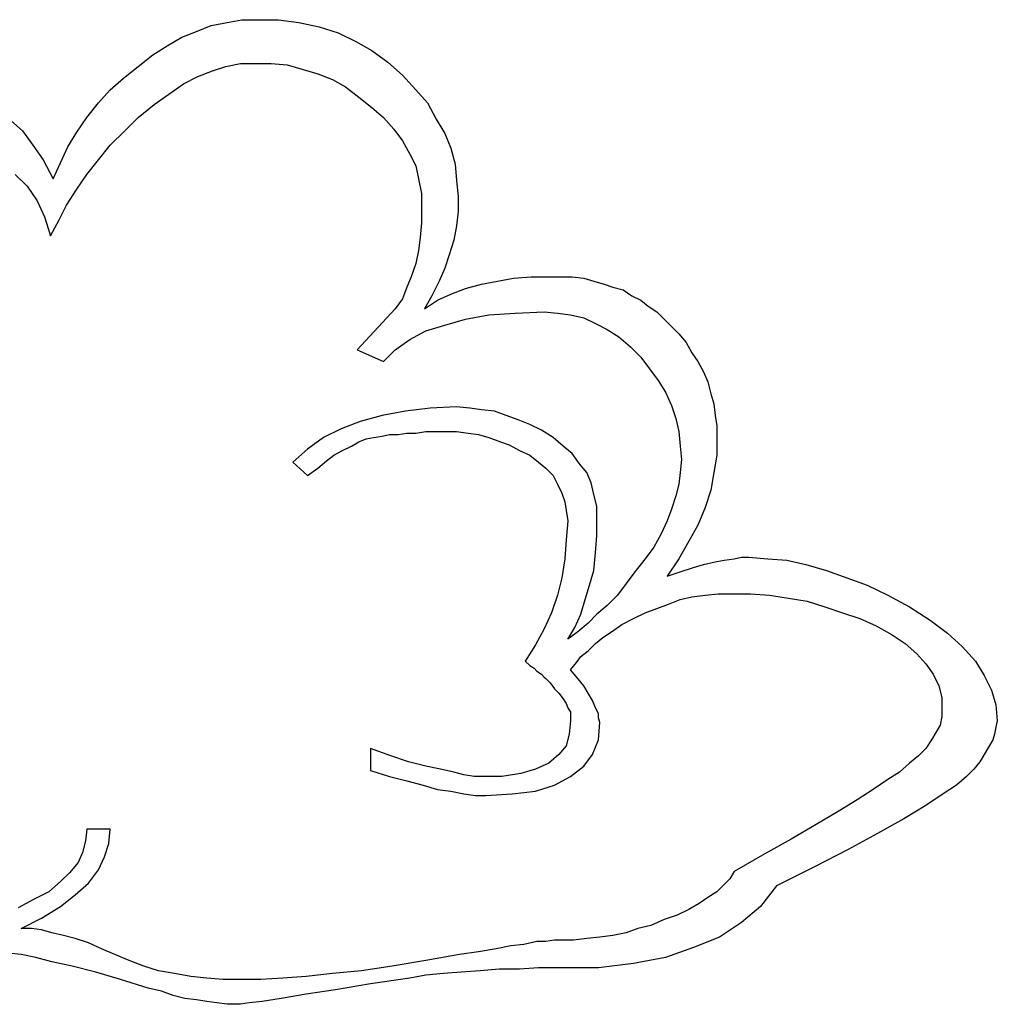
# Model space of a CAD drawing. Extents: x 0.3 to 25.6, y -0.6 to 1.9.
# Tile 10 of 20: x 11.3 to 12.6, y 0.5 to 1.8. Entities that reach past the tile are written whole.
import ezdxf

# ---------------------------------------------------------------- set-up
doc = ezdxf.new("R2010")
doc.units = 0

msp = doc.modelspace()

# ---------------------------------------------------------------- linework, layer by layer
at = {"color": 0}
for p, q in [((11.53711, 1.761719, 0.5), (11.55859, 1.765625, 0.5)), ((11.55859, 1.765625, 0.5), (11.57813, 1.769531, 0.5)), ((11.57813, 1.769531, 0.5), (11.59766, 1.769531, 0.5)), ((11.59766, 1.769531, 0.5), (11.62695, 1.769531, 0.5)), ((11.62695, 1.769531, 0.5), (11.6543, 1.765625, 0.5)), ((11.6543, 1.765625, 0.5), (11.68164, 1.759766, 0.5)), ((11.49805, 1.746094, 0.5), (11.51758, 1.753906, 0.5)), ((11.51758, 1.753906, 0.5), (11.53711, 1.761719, 0.5)), ((11.68164, 1.759766, 0.5), (11.70703, 1.751953, 0.5)), ((11.70703, 1.751953, 0.5), (11.73047, 1.740234, 0.5)), ((11.47852, 1.734375, 0.5), (11.49805, 1.746094, 0.5)), ((11.73047, 1.740234, 0.5), (11.75195, 1.728516, 0.5)), ((11.45898, 1.722656, 0.5), (11.47852, 1.734375, 0.5)), ((11.75195, 1.728516, 0.5), (11.77344, 1.712891, 0.5)), ((11.43945, 1.707031, 0.5), (11.45898, 1.722656, 0.5)), ((11.77344, 1.712891, 0.5), (11.79297, 1.695313, 0.5)), ((11.41992, 1.691406, 0.5), (11.43945, 1.707031, 0.5)), ((11.51953, 1.693359, 0.5), (11.53906, 1.701172, 0.5)), ((11.53906, 1.701172, 0.5), (11.55664, 1.707031, 0.5)), ((11.55664, 1.707031, 0.5), (11.57617, 1.710938, 0.5)), ((11.57617, 1.710938, 0.5), (11.5957, 1.710938, 0.5)), ((11.5957, 1.710938, 0.5), (11.61719, 1.710938, 0.5)), ((11.61719, 1.710938, 0.5), (11.63867, 1.708984, 0.5)), ((11.63867, 1.708984, 0.5), (11.66016, 1.703125, 0.5)), ((11.66016, 1.703125, 0.5), (11.67969, 1.697266, 0.5)), ((11.40234, 1.675781, 0.5), (11.41992, 1.691406, 0.5)), ((11.5, 1.683594, 0.5), (11.51953, 1.693359, 0.5)), ((11.67969, 1.697266, 0.5), (11.69922, 1.689453, 0.5)), ((11.69922, 1.689453, 0.5), (11.7168, 1.679688, 0.5)), ((11.79297, 1.695313, 0.5), (11.81055, 1.675781, 0.5)), ((11.38672, 1.658203, 0.5), (11.40234, 1.675781, 0.5)), ((11.48047, 1.669922, 0.5), (11.5, 1.683594, 0.5)), ((11.7168, 1.679688, 0.5), (11.73438, 1.666016, 0.5)), ((11.81055, 1.675781, 0.5), (11.82617, 1.658203, 0.5)), ((11.46094, 1.65625, 0.5), (11.48047, 1.669922, 0.5)), ((11.73438, 1.666016, 0.5), (11.75195, 1.652344, 0.5)), ((11.37109, 1.638672, 0.5), (11.38672, 1.658203, 0.5)), ((11.43945, 1.638672, 0.5), (11.46094, 1.65625, 0.5)), ((11.75195, 1.652344, 0.5), (11.76758, 1.638672, 0.5)), ((11.82617, 1.658203, 0.5), (11.83789, 1.636719, 0.5)), ((11.26953, 1.634766, 0.5), (11.28516, 1.621094, 0.5)), ((11.35742, 1.619141, 0.5), (11.37109, 1.638672, 0.5)), ((11.42188, 1.621094, 0.5), (11.43945, 1.638672, 0.5)), ((11.76758, 1.638672, 0.5), (11.78125, 1.623047, 0.5)), ((11.83789, 1.636719, 0.5), (11.84961, 1.617188, 0.5)), ((11.28516, 1.621094, 0.5), (11.29883, 1.601563, 0.5)), ((11.40234, 1.601563, 0.5), (11.42188, 1.621094, 0.5)), ((11.78125, 1.623047, 0.5), (11.79297, 1.607422, 0.5)), ((11.3457, 1.599609, 0.5), (11.35742, 1.619141, 0.5)), ((11.79297, 1.607422, 0.5), (11.80273, 1.589844, 0.5)), ((11.84961, 1.617188, 0.5), (11.85742, 1.597656, 0.5)), ((11.29883, 1.601563, 0.5), (11.3125, 1.582031, 0.5)), ((11.33594, 1.578125, 0.5), (11.3457, 1.599609, 0.5)), ((11.38672, 1.582031, 0.5), (11.40234, 1.601563, 0.5)), ((11.85742, 1.597656, 0.5), (11.86328, 1.576172, 0.5)), ((11.3125, 1.582031, 0.5), (11.32617, 1.556641, 0.5)), ((11.37109, 1.5625, 0.5), (11.38672, 1.582031, 0.5)), ((11.80273, 1.589844, 0.5), (11.81055, 1.574219, 0.5)), ((11.32617, 1.556641, 0.5), (11.33594, 1.578125, 0.5)), ((11.81055, 1.574219, 0.5), (11.81445, 1.556641, 0.5)), ((11.86328, 1.576172, 0.5), (11.86523, 1.554688, 0.5)), ((11.27539, 1.5625, 0.5), (11.29102, 1.546875, 0.5)), ((11.35742, 1.542969, 0.5), (11.37109, 1.5625, 0.5)), ((11.81445, 1.556641, 0.5), (11.81836, 1.537109, 0.5)), ((11.86523, 1.554688, 0.5), (11.86719, 1.533203, 0.5)), ((11.29102, 1.546875, 0.5), (11.30469, 1.527344, 0.5)), ((11.34375, 1.521484, 0.5), (11.35742, 1.542969, 0.5)), ((11.30469, 1.527344, 0.5), (11.31445, 1.505859, 0.5)), ((11.81836, 1.537109, 0.5), (11.81836, 1.519531, 0.5)), ((11.86719, 1.533203, 0.5), (11.86719, 1.513672, 0.5)), ((11.33398, 1.501953, 0.5), (11.34375, 1.521484, 0.5)), ((11.81836, 1.519531, 0.5), (11.81836, 1.498047, 0.5)), ((11.31445, 1.505859, 0.5), (11.32227, 1.480469, 0.5)), ((11.32227, 1.480469, 0.5), (11.33398, 1.501953, 0.5)), ((11.86719, 1.513672, 0.5), (11.86523, 1.494141, 0.5)), ((11.81836, 1.498047, 0.5), (11.81641, 1.478516, 0.5)), ((11.86523, 1.494141, 0.5), (11.86133, 1.474609, 0.5)), ((11.81641, 1.478516, 0.5), (11.81445, 1.460938, 0.5)), ((11.86133, 1.474609, 0.5), (11.85547, 1.455078, 0.5)), ((11.81445, 1.460938, 0.5), (11.81055, 1.443359, 0.5)), ((11.85547, 1.455078, 0.5), (11.84961, 1.4375, 0.5)), ((11.81055, 1.443359, 0.5), (11.80469, 1.425781, 0.5)), ((11.84961, 1.4375, 0.5), (11.8418, 1.419922, 0.5)), ((11.80469, 1.425781, 0.5), (11.79883, 1.412109, 0.5)), ((11.91992, 1.419922, 0.5), (11.94141, 1.423828, 0.5)), ((11.94141, 1.423828, 0.5), (11.96484, 1.425781, 0.5)), ((11.96484, 1.425781, 0.5), (11.99023, 1.425781, 0.5)), ((11.99023, 1.425781, 0.5), (12.00586, 1.425781, 0.5)), ((12.00586, 1.425781, 0.5), (12.01953, 1.425781, 0.5)), ((12.01953, 1.425781, 0.5), (12.03516, 1.423828, 0.5)), ((12.03516, 1.423828, 0.5), (12.04883, 1.419922, 0.5)), ((11.79883, 1.412109, 0.5), (11.79297, 1.396484, 0.5)), ((11.8418, 1.419922, 0.5), (11.83203, 1.400391, 0.5)), ((11.85742, 1.402344, 0.5), (11.87695, 1.410156, 0.5)), ((11.87695, 1.410156, 0.5), (11.89844, 1.416016, 0.5)), ((11.89844, 1.416016, 0.5), (11.91992, 1.419922, 0.5)), ((12.04883, 1.419922, 0.5), (12.0625, 1.416016, 0.5)), ((12.0625, 1.416016, 0.5), (12.07422, 1.412109, 0.5)), ((12.07422, 1.412109, 0.5), (12.08789, 1.408203, 0.5)), ((11.79297, 1.396484, 0.5), (11.7832, 1.382813, 0.5)), ((11.83203, 1.400391, 0.5), (11.82227, 1.382813, 0.5)), ((11.83984, 1.394531, 0.5), (11.85742, 1.402344, 0.5)), ((12.08789, 1.408203, 0.5), (12.09961, 1.400391, 0.5)), ((12.09961, 1.400391, 0.5), (12.11133, 1.394531, 0.5)), ((11.7832, 1.382813, 0.5), (11.73242, 1.328125, 0.5)), ((11.82227, 1.382813, 0.5), (11.83984, 1.394531, 0.5)), ((12.11133, 1.394531, 0.5), (12.12109, 1.386719, 0.5)), ((12.12109, 1.386719, 0.5), (12.13281, 1.378906, 0.5)), ((11.84961, 1.361328, 0.5), (11.87695, 1.369141, 0.5)), ((11.87695, 1.369141, 0.5), (11.9082, 1.375, 0.5)), ((11.9082, 1.375, 0.5), (11.94336, 1.376953, 0.5)), ((11.94336, 1.376953, 0.5), (11.98242, 1.378906, 0.5)), ((11.98242, 1.378906, 0.5), (12, 1.376953, 0.5)), ((12, 1.376953, 0.5), (12.01758, 1.375, 0.5)), ((12.01758, 1.375, 0.5), (12.03516, 1.371094, 0.5)), ((12.03516, 1.371094, 0.5), (12.05078, 1.363281, 0.5)), ((12.13281, 1.378906, 0.5), (12.14258, 1.369141, 0.5)), ((12.14258, 1.369141, 0.5), (12.15234, 1.359375, 0.5)), ((11.82422, 1.353516, 0.5), (11.84961, 1.361328, 0.5)), ((12.05078, 1.363281, 0.5), (12.06641, 1.355469, 0.5)), ((12.15234, 1.359375, 0.5), (12.16211, 1.349609, 0.5)), ((11.80273, 1.341797, 0.5), (11.82422, 1.353516, 0.5)), ((12.06641, 1.355469, 0.5), (12.08203, 1.345703, 0.5)), ((12.08203, 1.345703, 0.5), (12.09766, 1.332031, 0.5)), ((12.16211, 1.349609, 0.5), (12.17188, 1.337891, 0.5)), ((11.7832, 1.328125, 0.5), (11.80273, 1.341797, 0.5)), ((12.09766, 1.332031, 0.5), (12.11133, 1.318359, 0.5)), ((12.17188, 1.337891, 0.5), (12.17969, 1.324219, 0.5)), ((11.73242, 1.328125, 0.5), (11.76758, 1.3125, 0.5)), ((11.76758, 1.3125, 0.5), (11.7832, 1.328125, 0.5)), ((12.11133, 1.318359, 0.5), (12.12305, 1.302734, 0.5)), ((12.17969, 1.324219, 0.5), (12.1875, 1.3125, 0.5)), ((12.1875, 1.3125, 0.5), (12.19531, 1.298828, 0.5)), ((12.12305, 1.302734, 0.5), (12.13477, 1.287109, 0.5)), ((12.19531, 1.298828, 0.5), (12.20117, 1.285156, 0.5)), ((12.13477, 1.287109, 0.5), (12.14453, 1.271484, 0.5)), ((12.20117, 1.285156, 0.5), (12.20508, 1.269531, 0.5)), ((12.14453, 1.271484, 0.5), (12.15234, 1.253906, 0.5)), ((12.20508, 1.269531, 0.5), (12.20898, 1.255859, 0.5)), ((11.86523, 1.251953, 0.5), (11.83008, 1.25, 0.5)), ((11.88281, 1.25, 0.5), (11.86523, 1.251953, 0.5)), ((12.15234, 1.253906, 0.5), (12.1582, 1.236328, 0.5)), ((12.20898, 1.255859, 0.5), (12.21094, 1.240234, 0.5)), ((11.76563, 1.240234, 0.5), (11.73633, 1.232422, 0.5)), ((11.79688, 1.246094, 0.5), (11.76563, 1.240234, 0.5)), ((11.83008, 1.25, 0.5), (11.79688, 1.246094, 0.5)), ((11.89844, 1.248047, 0.5), (11.88281, 1.25, 0.5)), ((11.91602, 1.246094, 0.5), (11.89844, 1.248047, 0.5)), ((11.93164, 1.240234, 0.5), (11.91602, 1.246094, 0.5)), ((11.94727, 1.234375, 0.5), (11.93164, 1.240234, 0.5)), ((12.21094, 1.240234, 0.5), (12.21289, 1.226563, 0.5)), ((11.73633, 1.232422, 0.5), (11.71094, 1.222656, 0.5)), ((11.96289, 1.228516, 0.5), (11.94727, 1.234375, 0.5)), ((11.97852, 1.220703, 0.5), (11.96289, 1.228516, 0.5)), ((12.1582, 1.236328, 0.5), (12.16211, 1.21875, 0.5)), ((12.21289, 1.226563, 0.5), (12.21289, 1.210938, 0.5)), ((11.71094, 1.222656, 0.5), (11.6875, 1.210938, 0.5)), ((11.75391, 1.210938, 0.5), (11.76563, 1.212891, 0.5)), ((11.76563, 1.212891, 0.5), (11.77539, 1.214844, 0.5)), ((11.77539, 1.214844, 0.5), (11.78711, 1.214844, 0.5)), ((11.78711, 1.214844, 0.5), (11.79883, 1.216797, 0.5)), ((11.79883, 1.216797, 0.5), (11.81055, 1.216797, 0.5)), ((11.81055, 1.216797, 0.5), (11.82422, 1.21875, 0.5)), ((11.82422, 1.21875, 0.5), (11.83594, 1.21875, 0.5)), ((11.83594, 1.21875, 0.5), (11.84961, 1.21875, 0.5)), ((11.84961, 1.21875, 0.5), (11.86523, 1.21875, 0.5)), ((11.86523, 1.21875, 0.5), (11.88086, 1.216797, 0.5)), ((11.88086, 1.216797, 0.5), (11.89453, 1.214844, 0.5)), ((11.89453, 1.214844, 0.5), (11.9082, 1.210938, 0.5)), ((11.99414, 1.210938, 0.5), (11.97852, 1.220703, 0.5)), ((12.16211, 1.21875, 0.5), (12.16406, 1.199219, 0.5)), ((11.6875, 1.210938, 0.5), (11.66602, 1.195313, 0.5)), ((11.71289, 1.193359, 0.5), (11.72461, 1.199219, 0.5)), ((11.72461, 1.199219, 0.5), (11.73438, 1.205078, 0.5)), ((11.73438, 1.205078, 0.5), (11.74414, 1.208984, 0.5)), ((11.74414, 1.208984, 0.5), (11.75391, 1.210938, 0.5)), ((11.9082, 1.210938, 0.5), (11.92383, 1.205078, 0.5)), ((11.92383, 1.205078, 0.5), (11.93555, 1.201172, 0.5)), ((11.93555, 1.201172, 0.5), (11.94922, 1.193359, 0.5)), ((12.00781, 1.199219, 0.5), (11.99414, 1.210938, 0.5)), ((12.01953, 1.189453, 0.5), (12.00781, 1.199219, 0.5)), ((12.16406, 1.199219, 0.5), (12.16602, 1.181641, 0.5)), ((12.21289, 1.210938, 0.5), (12.21289, 1.1875, 0.5)), ((11.66602, 1.195313, 0.5), (11.64648, 1.177734, 0.5)), ((11.69141, 1.179688, 0.5), (11.70117, 1.1875, 0.5)), ((11.70117, 1.1875, 0.5), (11.71289, 1.193359, 0.5)), ((11.94922, 1.193359, 0.5), (11.96289, 1.1875, 0.5)), ((11.96289, 1.1875, 0.5), (11.97461, 1.177734, 0.5)), ((12.0293, 1.175781, 0.5), (12.01953, 1.189453, 0.5)), ((12.21289, 1.1875, 0.5), (12.20898, 1.164063, 0.5)), ((11.64648, 1.177734, 0.5), (11.66602, 1.160156, 0.5)), ((11.67969, 1.169922, 0.5), (11.69141, 1.179688, 0.5)), ((11.97461, 1.177734, 0.5), (11.98438, 1.169922, 0.5)), ((12.03906, 1.164063, 0.5), (12.0293, 1.175781, 0.5)), ((12.16602, 1.181641, 0.5), (12.16406, 1.164063, 0.5)), ((11.66602, 1.160156, 0.5), (11.67969, 1.169922, 0.5)), ((11.98438, 1.169922, 0.5), (11.99414, 1.160156, 0.5)), ((11.99414, 1.160156, 0.5), (12, 1.148438, 0.5)), ((12.04492, 1.150391, 0.5), (12.03906, 1.164063, 0.5)), ((12.16406, 1.164063, 0.5), (12.16211, 1.148438, 0.5)), ((12.20898, 1.164063, 0.5), (12.20508, 1.140625, 0.5)), ((12, 1.148438, 0.5), (12.00586, 1.136719, 0.5)), ((12.04883, 1.134766, 0.5), (12.04492, 1.150391, 0.5)), ((12.16211, 1.148438, 0.5), (12.1582, 1.132813, 0.5)), ((12.00586, 1.136719, 0.5), (12.00977, 1.125, 0.5)), ((12.05273, 1.119141, 0.5), (12.04883, 1.134766, 0.5)), ((12.1582, 1.132813, 0.5), (12.15234, 1.115234, 0.5)), ((12.20508, 1.140625, 0.5), (12.19727, 1.117188, 0.5)), ((12.00977, 1.125, 0.5), (12.01172, 1.113281, 0.5)), ((12.05273, 1.103516, 0.5), (12.05273, 1.119141, 0.5)), ((12.01172, 1.113281, 0.5), (12.01367, 1.099609, 0.5)), ((12.15234, 1.115234, 0.5), (12.14648, 1.099609, 0.5)), ((12.19727, 1.117188, 0.5), (12.1875, 1.09375, 0.5)), ((12.01367, 1.099609, 0.5), (12.01172, 1.074219, 0.5)), ((12.05273, 1.080078, 0.5), (12.05273, 1.103516, 0.5)), ((12.14648, 1.099609, 0.5), (12.13867, 1.082031, 0.5)), ((12.1875, 1.09375, 0.5), (12.17578, 1.072266, 0.5)), ((12.05078, 1.056641, 0.5), (12.05273, 1.080078, 0.5)), ((12.13867, 1.082031, 0.5), (12.12891, 1.064453, 0.5)), ((12.01172, 1.074219, 0.5), (12.00977, 1.048828, 0.5)), ((12.17578, 1.072266, 0.5), (12.16211, 1.048828, 0.5)), ((12.04883, 1.033203, 0.5), (12.05078, 1.056641, 0.5)), ((12.12891, 1.064453, 0.5), (12.11719, 1.048828, 0.5)), ((12.00977, 1.048828, 0.5), (12.00586, 1.023438, 0.5)), ((12.11719, 1.048828, 0.5), (12.10352, 1.03125, 0.5)), ((12.16211, 1.048828, 0.5), (12.14648, 1.025391, 0.5)), ((12.18164, 1.037109, 0.5), (12.19531, 1.041016, 0.5)), ((12.19531, 1.041016, 0.5), (12.21094, 1.044922, 0.5)), ((12.21094, 1.044922, 0.5), (12.22266, 1.046875, 0.5)), ((12.22266, 1.046875, 0.5), (12.23633, 1.048828, 0.5)), ((12.23633, 1.048828, 0.5), (12.24609, 1.050781, 0.5)), ((12.24609, 1.050781, 0.5), (12.25586, 1.050781, 0.5)), ((12.25586, 1.050781, 0.5), (12.28125, 1.048828, 0.5)), ((12.28125, 1.048828, 0.5), (12.30664, 1.046875, 0.5)), ((12.30664, 1.046875, 0.5), (12.33203, 1.041016, 0.5)), ((12.33203, 1.041016, 0.5), (12.35938, 1.033203, 0.5)), ((12.04297, 1.013672, 0.5), (12.04883, 1.033203, 0.5)), ((12.10352, 1.03125, 0.5), (12.0918, 1.015625, 0.5)), ((12.14648, 1.025391, 0.5), (12.16406, 1.03125, 0.5)), ((12.16406, 1.03125, 0.5), (12.18164, 1.037109, 0.5)), ((12.35938, 1.033203, 0.5), (12.38672, 1.023438, 0.5)), ((12.00586, 1.023438, 0.5), (12, 1, 0.5)), ((12.03711, 0.994141, 0.5), (12.04297, 1.013672, 0.5)), ((12.0918, 1.015625, 0.5), (12.08008, 1, 0.5)), ((12.38672, 1.023438, 0.5), (12.41406, 1.013672, 0.5)), ((12.41406, 1.013672, 0.5), (12.44141, 1, 0.5)), ((12.19727, 1, 0.5), (12.21484, 1.001953, 0.5)), ((12.21484, 1.001953, 0.5), (12.23242, 1.001953, 0.5)), ((12.23242, 1.001953, 0.5), (12.25781, 1.001953, 0.5)), ((12.25781, 1.001953, 0.5), (12.2832, 1, 0.5)), ((12, 1, 0.5), (11.99219, 0.976563, 0.5)), ((12.03125, 0.974609, 0.5), (12.03711, 0.994141, 0.5)), ((12.08008, 1, 0.5), (12.06641, 0.986328, 0.5)), ((12.13281, 0.982422, 0.5), (12.14844, 0.988281, 0.5)), ((12.14844, 0.988281, 0.5), (12.16406, 0.994141, 0.5)), ((12.16406, 0.994141, 0.5), (12.17969, 0.998047, 0.5)), ((12.17969, 0.998047, 0.5), (12.19727, 1, 0.5)), ((12.2832, 1, 0.5), (12.30859, 0.996094, 0.5)), ((12.30859, 0.996094, 0.5), (12.33398, 0.992188, 0.5)), ((12.33398, 0.992188, 0.5), (12.35742, 0.984375, 0.5)), ((12.44141, 1, 0.5), (12.4707, 0.984375, 0.5)), ((11.99219, 0.976563, 0.5), (11.98242, 0.955078, 0.5)), ((12.02344, 0.957031, 0.5), (12.03125, 0.974609, 0.5)), ((12.05273, 0.974609, 0.5), (12.04102, 0.962891, 0.5)), ((12.06641, 0.986328, 0.5), (12.05273, 0.974609, 0.5)), ((12.10156, 0.96875, 0.5), (12.11719, 0.976563, 0.5)), ((12.11719, 0.976563, 0.5), (12.13281, 0.982422, 0.5)), ((12.35742, 0.984375, 0.5), (12.38086, 0.976563, 0.5)), ((12.38086, 0.976563, 0.5), (12.4043, 0.96875, 0.5)), ((12.4707, 0.984375, 0.5), (12.49805, 0.966797, 0.5)), ((12.04102, 0.962891, 0.5), (12.02734, 0.951172, 0.5)), ((12.08594, 0.960938, 0.5), (12.10156, 0.96875, 0.5)), ((12.4043, 0.96875, 0.5), (12.42578, 0.958984, 0.5)), ((12.49805, 0.966797, 0.5), (12.52148, 0.949219, 0.5)), ((11.98242, 0.955078, 0.5), (11.9707, 0.933594, 0.5)), ((12.01367, 0.941406, 0.5), (12.02344, 0.957031, 0.5)), ((12.02734, 0.951172, 0.5), (12.01367, 0.941406, 0.5)), ((12.06055, 0.943359, 0.5), (12.07227, 0.951172, 0.5)), ((12.07227, 0.951172, 0.5), (12.08594, 0.960938, 0.5)), ((12.42578, 0.958984, 0.5), (12.44727, 0.947266, 0.5)), ((12.52148, 0.949219, 0.5), (12.54102, 0.931641, 0.5)), ((12.04102, 0.925781, 0.5), (12.05078, 0.935547, 0.5)), ((12.05078, 0.935547, 0.5), (12.06055, 0.943359, 0.5)), ((12.44727, 0.947266, 0.5), (12.46484, 0.935547, 0.5)), ((12.46484, 0.935547, 0.5), (12.48047, 0.921875, 0.5)), ((11.9707, 0.933594, 0.5), (11.95703, 0.912109, 0.5)), ((12.03125, 0.917969, 0.5), (12.04102, 0.925781, 0.5)), ((12.48047, 0.921875, 0.5), (12.49219, 0.908203, 0.5)), ((12.54102, 0.931641, 0.5), (12.55859, 0.912109, 0.5)), ((11.95703, 0.912109, 0.5), (11.96289, 0.90625, 0.5)), ((12.01758, 0.900391, 0.5), (12.02539, 0.910156, 0.5)), ((12.02539, 0.910156, 0.5), (12.03125, 0.917969, 0.5)), ((12.55859, 0.912109, 0.5), (12.57031, 0.892578, 0.5)), ((11.96289, 0.90625, 0.5), (11.96875, 0.902344, 0.5)), ((11.96875, 0.902344, 0.5), (11.97266, 0.898438, 0.5)), ((11.97266, 0.898438, 0.5), (11.97852, 0.894531, 0.5)), ((12.02734, 0.888672, 0.5), (12.01758, 0.900391, 0.5)), ((12.49219, 0.908203, 0.5), (12.50195, 0.894531, 0.5)), ((11.97852, 0.894531, 0.5), (11.98242, 0.890625, 0.5)), ((11.98242, 0.890625, 0.5), (11.98438, 0.888672, 0.5)), ((11.98438, 0.888672, 0.5), (11.98828, 0.884766, 0.5)), ((11.98828, 0.884766, 0.5), (11.99023, 0.882813, 0.5)), ((11.99023, 0.882813, 0.5), (11.99609, 0.875, 0.5)), ((12.03516, 0.878906, 0.5), (12.02734, 0.888672, 0.5)), ((12.50195, 0.894531, 0.5), (12.50977, 0.878906, 0.5)), ((12.57031, 0.892578, 0.5), (12.58008, 0.873047, 0.5)), ((11.99609, 0.875, 0.5), (12.00195, 0.869141, 0.5)), ((12.00195, 0.869141, 0.5), (12.00781, 0.861328, 0.5)), ((12.04102, 0.869141, 0.5), (12.03516, 0.878906, 0.5)), ((12.04688, 0.859375, 0.5), (12.04102, 0.869141, 0.5)), ((12.50977, 0.878906, 0.5), (12.51367, 0.863281, 0.5)), ((12.58008, 0.873047, 0.5), (12.58594, 0.853516, 0.5)), ((12.00781, 0.861328, 0.5), (12.01172, 0.855469, 0.5)), ((12.05078, 0.849609, 0.5), (12.04688, 0.859375, 0.5)), ((12.51367, 0.863281, 0.5), (12.51367, 0.847656, 0.5)), ((12.01172, 0.855469, 0.5), (12.01367, 0.849609, 0.5)), ((12.01367, 0.849609, 0.5), (12.01758, 0.84375, 0.5)), ((12.01758, 0.84375, 0.5), (12.01758, 0.837891, 0.5)), ((12.05469, 0.841797, 0.5), (12.05078, 0.849609, 0.5)), ((12.51367, 0.847656, 0.5), (12.51367, 0.837891, 0.5)), ((12.58594, 0.853516, 0.5), (12.58789, 0.832031, 0.5)), ((12.01758, 0.832031, 0.5), (12.01563, 0.814453, 0.5)), ((12.01758, 0.837891, 0.5), (12.01758, 0.832031, 0.5)), ((12.05469, 0.835938, 0.5), (12.05469, 0.841797, 0.5)), ((12.05664, 0.830078, 0.5), (12.05469, 0.835938, 0.5)), ((12.05469, 0.806641, 0.5), (12.05664, 0.830078, 0.5)), ((12.51367, 0.837891, 0.5), (12.51172, 0.826172, 0.5)), ((12.58789, 0.832031, 0.5), (12.58594, 0.824219, 0.5)), ((12.50586, 0.816406, 0.5), (12.5, 0.806641, 0.5)), ((12.51172, 0.826172, 0.5), (12.50586, 0.816406, 0.5)), ((12.58594, 0.824219, 0.5), (12.58398, 0.814453, 0.5)), ((12.01563, 0.814453, 0.5), (12.01172, 0.798828, 0.5)), ((12.04688, 0.787109, 0.5), (12.05469, 0.806641, 0.5)), ((12.5, 0.806641, 0.5), (12.49219, 0.794922, 0.5)), ((12.58203, 0.806641, 0.5), (12.57617, 0.796875, 0.5)), ((12.58398, 0.814453, 0.5), (12.58203, 0.806641, 0.5)), ((11.77734, 0.785156, 0.5), (11.75, 0.794922, 0.5)), ((11.75, 0.794922, 0.5), (11.75, 0.765625, 0.5)), ((12.01172, 0.798828, 0.5), (12.00195, 0.787109, 0.5)), ((12.49219, 0.794922, 0.5), (12.48242, 0.785156, 0.5)), ((12.57617, 0.796875, 0.5), (12.57031, 0.787109, 0.5)), ((11.80078, 0.777344, 0.5), (11.77734, 0.785156, 0.5)), ((11.82422, 0.771484, 0.5), (11.80078, 0.777344, 0.5)), ((12.00195, 0.787109, 0.5), (11.98828, 0.775391, 0.5)), ((12.03516, 0.771484, 0.5), (12.04688, 0.787109, 0.5)), ((12.48242, 0.785156, 0.5), (12.4707, 0.775391, 0.5)), ((12.56445, 0.777344, 0.5), (12.55664, 0.767578, 0.5)), ((12.57031, 0.787109, 0.5), (12.56445, 0.777344, 0.5)), ((11.75, 0.765625, 0.5), (11.77539, 0.757813, 0.5)), ((11.84375, 0.767578, 0.5), (11.82422, 0.771484, 0.5)), ((11.86133, 0.763672, 0.5), (11.84375, 0.767578, 0.5)), ((11.875, 0.759766, 0.5), (11.86133, 0.763672, 0.5)), ((11.9707, 0.767578, 0.5), (11.95117, 0.761719, 0.5)), ((11.98828, 0.775391, 0.5), (11.9707, 0.767578, 0.5)), ((12.01758, 0.757813, 0.5), (12.03516, 0.771484, 0.5)), ((12.45703, 0.763672, 0.5), (12.44141, 0.753906, 0.5)), ((12.4707, 0.775391, 0.5), (12.45703, 0.763672, 0.5)), ((12.55664, 0.767578, 0.5), (12.54688, 0.757813, 0.5)), ((11.77539, 0.757813, 0.5), (11.79883, 0.751953, 0.5)), ((11.79883, 0.751953, 0.5), (11.82031, 0.746094, 0.5)), ((11.88867, 0.757813, 0.5), (11.875, 0.759766, 0.5)), ((11.89844, 0.757813, 0.5), (11.88867, 0.757813, 0.5)), ((11.92578, 0.757813, 0.5), (11.89844, 0.757813, 0.5)), ((11.95117, 0.761719, 0.5), (11.92578, 0.757813, 0.5)), ((11.99609, 0.746094, 0.5), (12.01758, 0.757813, 0.5)), ((12.44141, 0.753906, 0.5), (12.42188, 0.740234, 0.5)), ((12.54688, 0.757813, 0.5), (12.5332, 0.746094, 0.5)), ((11.82031, 0.746094, 0.5), (11.83984, 0.740234, 0.5)), ((11.83984, 0.740234, 0.5), (11.85742, 0.738281, 0.5)), ((11.85742, 0.738281, 0.5), (11.875, 0.734375, 0.5)), ((11.93945, 0.734375, 0.5), (11.9707, 0.738281, 0.5)), ((11.9707, 0.738281, 0.5), (11.99609, 0.746094, 0.5)), ((12.42188, 0.740234, 0.5), (12.40039, 0.726563, 0.5)), ((12.5332, 0.746094, 0.5), (12.51563, 0.734375, 0.5)), ((11.875, 0.734375, 0.5), (11.89063, 0.732422, 0.5)), ((11.89063, 0.732422, 0.5), (11.9043, 0.732422, 0.5)), ((11.9043, 0.732422, 0.5), (11.93945, 0.734375, 0.5)), ((12.40039, 0.726563, 0.5), (12.375, 0.710938, 0.5)), ((12.51563, 0.734375, 0.5), (12.49219, 0.71875, 0.5)), ((12.375, 0.710938, 0.5), (12.3457, 0.693359, 0.5)), ((12.49219, 0.71875, 0.5), (12.46289, 0.701172, 0.5)), ((12.46289, 0.701172, 0.5), (12.42773, 0.681641, 0.5)), ((11.37109, 0.6875, 0.5), (11.36914, 0.671875, 0.5)), ((11.40234, 0.6875, 0.5), (11.37109, 0.6875, 0.5)), ((11.40039, 0.667969, 0.5), (11.40234, 0.6875, 0.5)), ((12.3457, 0.693359, 0.5), (12.3125, 0.673828, 0.5)), ((11.36914, 0.671875, 0.5), (11.36523, 0.65625, 0.5)), ((12.3125, 0.673828, 0.5), (12.27734, 0.654297, 0.5)), ((12.42773, 0.681641, 0.5), (12.38867, 0.660156, 0.5)), ((11.39453, 0.650391, 0.5), (11.40039, 0.667969, 0.5)), ((12.38867, 0.660156, 0.5), (12.34375, 0.636719, 0.5)), ((11.36523, 0.65625, 0.5), (11.35938, 0.642578, 0.5)), ((11.38672, 0.632813, 0.5), (11.39453, 0.650391, 0.5)), ((12.27734, 0.654297, 0.5), (12.23633, 0.630859, 0.5)), ((11.35938, 0.642578, 0.5), (11.34766, 0.628906, 0.5)), ((11.37305, 0.615234, 0.5), (11.38672, 0.632813, 0.5)), ((12.34375, 0.636719, 0.5), (12.29297, 0.611328, 0.5)), ((11.34766, 0.628906, 0.5), (11.33594, 0.617188, 0.5)), ((12.23047, 0.621094, 0.5), (12.22266, 0.613281, 0.5)), ((12.23633, 0.630859, 0.5), (12.23047, 0.621094, 0.5)), ((11.33594, 0.617188, 0.5), (11.32031, 0.603516, 0.5)), ((11.35547, 0.599609, 0.5), (11.37305, 0.615234, 0.5)), ((12.22266, 0.613281, 0.5), (12.21289, 0.603516, 0.5)), ((12.29297, 0.611328, 0.5), (12.27148, 0.583984, 0.5)), ((11.30078, 0.59375, 0.5), (11.2793, 0.582031, 0.5)), ((11.32031, 0.603516, 0.5), (11.30078, 0.59375, 0.5)), ((11.33594, 0.583984, 0.5), (11.35547, 0.599609, 0.5)), ((12.20117, 0.595703, 0.5), (12.18945, 0.587891, 0.5)), ((12.21289, 0.603516, 0.5), (12.20117, 0.595703, 0.5)), ((11.31055, 0.568359, 0.5), (11.33594, 0.583984, 0.5)), ((12.17578, 0.580078, 0.5), (12.16016, 0.572266, 0.5)), ((12.18945, 0.587891, 0.5), (12.17578, 0.580078, 0.5)), ((12.27148, 0.583984, 0.5), (12.24609, 0.5625, 0.5)), ((11.2832, 0.554688, 0.5), (11.31055, 0.568359, 0.5)), ((12.14258, 0.566406, 0.5), (12.125, 0.558594, 0.5)), ((12.16016, 0.572266, 0.5), (12.14258, 0.566406, 0.5)), ((11.29688, 0.554688, 0.5), (11.2832, 0.554688, 0.5)), ((11.31055, 0.552734, 0.5), (11.29688, 0.554688, 0.5)), ((12.10742, 0.554688, 0.5), (12.0918, 0.548828, 0.5)), ((12.125, 0.558594, 0.5), (12.10742, 0.554688, 0.5)), ((12.24609, 0.5625, 0.5), (12.2168, 0.542969, 0.5)), ((11.32422, 0.548828, 0.5), (11.31055, 0.552734, 0.5)), ((11.33984, 0.544922, 0.5), (11.32422, 0.548828, 0.5)), ((11.35547, 0.541016, 0.5), (11.33984, 0.544922, 0.5)), ((11.37305, 0.535156, 0.5), (11.35547, 0.541016, 0.5)), ((12.03906, 0.541016, 0.5), (12.02148, 0.539063, 0.5)), ((12.05664, 0.542969, 0.5), (12.03906, 0.541016, 0.5)), ((12.07422, 0.544922, 0.5), (12.05664, 0.542969, 0.5)), ((12.0918, 0.548828, 0.5), (12.07422, 0.544922, 0.5)), ((12.2168, 0.542969, 0.5), (12.18164, 0.529297, 0.5)), ((11.39063, 0.527344, 0.5), (11.37305, 0.535156, 0.5)), ((11.4082, 0.519531, 0.5), (11.39063, 0.527344, 0.5)), ((11.91797, 0.527344, 0.5), (11.89453, 0.523438, 0.5)), ((11.9375, 0.53125, 0.5), (11.91797, 0.527344, 0.5)), ((11.95508, 0.533203, 0.5), (11.9375, 0.53125, 0.5)), ((11.97266, 0.537109, 0.5), (11.95508, 0.533203, 0.5)), ((11.98438, 0.537109, 0.5), (11.97266, 0.537109, 0.5)), ((11.99609, 0.539063, 0.5), (11.98438, 0.537109, 0.5)), ((12.00586, 0.539063, 0.5), (11.99609, 0.539063, 0.5)), ((12.02148, 0.539063, 0.5), (12.00586, 0.539063, 0.5)), ((12.18164, 0.529297, 0.5), (12.14453, 0.515625, 0.5)), ((11.2832, 0.519531, 0.5), (11.26563, 0.521484, 0.5)), ((11.30273, 0.515625, 0.5), (11.2832, 0.519531, 0.5)), ((11.32422, 0.509766, 0.5), (11.30273, 0.515625, 0.5)), ((11.42773, 0.511719, 0.5), (11.4082, 0.519531, 0.5)), ((11.86914, 0.519531, 0.5), (11.82422, 0.511719, 0.5)), ((11.89453, 0.523438, 0.5), (11.86914, 0.519531, 0.5)), ((12.14453, 0.515625, 0.5), (12.10156, 0.507813, 0.5)), ((11.35156, 0.503906, 0.5), (11.32422, 0.509766, 0.5)), ((11.38281, 0.496094, 0.5), (11.35156, 0.503906, 0.5)), ((11.44727, 0.503906, 0.5), (11.42773, 0.511719, 0.5)), ((11.4668, 0.498047, 0.5), (11.44727, 0.503906, 0.5)), ((11.7793, 0.503906, 0.5), (11.73828, 0.498047, 0.5)), ((11.82422, 0.511719, 0.5), (11.7793, 0.503906, 0.5)), ((11.97461, 0.501953, 0.5), (11.94922, 0.5, 0.5)), ((12.00195, 0.501953, 0.5), (11.97461, 0.501953, 0.5)), ((12.05469, 0.501953, 0.5), (12.00195, 0.501953, 0.5)), ((12.10156, 0.507813, 0.5), (12.05469, 0.501953, 0.5)), ((11.41602, 0.486328, 0.5), (11.38281, 0.496094, 0.5)), ((11.48828, 0.494141, 0.5), (11.4668, 0.498047, 0.5)), ((11.50977, 0.490234, 0.5), (11.48828, 0.494141, 0.5)), ((11.53125, 0.488281, 0.5), (11.50977, 0.490234, 0.5)), ((11.55273, 0.486328, 0.5), (11.53125, 0.488281, 0.5)), ((11.63281, 0.488281, 0.5), (11.60352, 0.486328, 0.5)), ((11.66406, 0.490234, 0.5), (11.63281, 0.488281, 0.5)), ((11.69922, 0.494141, 0.5), (11.66406, 0.490234, 0.5)), ((11.73828, 0.498047, 0.5), (11.69922, 0.494141, 0.5)), ((11.80273, 0.488281, 0.5), (11.75, 0.480469, 0.5)), ((11.82422, 0.492188, 0.5), (11.80273, 0.488281, 0.5)), ((11.84766, 0.494141, 0.5), (11.82422, 0.492188, 0.5)), ((11.87109, 0.496094, 0.5), (11.84766, 0.494141, 0.5)), ((11.89648, 0.498047, 0.5), (11.87109, 0.496094, 0.5)), ((11.92188, 0.5, 0.5), (11.89648, 0.498047, 0.5)), ((11.94922, 0.5, 0.5), (11.92188, 0.5, 0.5)), ((11.45313, 0.474609, 0.5), (11.41602, 0.486328, 0.5)), ((11.4707, 0.470703, 0.5), (11.45313, 0.474609, 0.5)), ((11.57617, 0.486328, 0.5), (11.55273, 0.486328, 0.5)), ((11.60352, 0.486328, 0.5), (11.57617, 0.486328, 0.5)), ((11.75, 0.480469, 0.5), (11.70313, 0.472656, 0.5)), ((11.48633, 0.464844, 0.5), (11.4707, 0.470703, 0.5)), ((11.50195, 0.460938, 0.5), (11.48633, 0.464844, 0.5)), ((11.51758, 0.458984, 0.5), (11.50195, 0.460938, 0.5)), ((11.63086, 0.460938, 0.5), (11.60547, 0.457031, 0.5)), ((11.66406, 0.466797, 0.5), (11.63086, 0.460938, 0.5)), ((11.70313, 0.472656, 0.5), (11.66406, 0.466797, 0.5)), ((11.53125, 0.457031, 0.5), (11.51758, 0.458984, 0.5)), ((11.54492, 0.455078, 0.5), (11.53125, 0.457031, 0.5)), ((11.55859, 0.453125, 0.5), (11.54492, 0.455078, 0.5)), ((11.57031, 0.453125, 0.5), (11.55859, 0.453125, 0.5)), ((11.57617, 0.453125, 0.5), (11.57031, 0.453125, 0.5)), ((11.58789, 0.455078, 0.5), (11.57617, 0.453125, 0.5)), ((11.60547, 0.457031, 0.5), (11.58789, 0.455078, 0.5))]:
    msp.add_line(p, q, dxfattribs=at)

doc.saveas('drawing.dxf')
